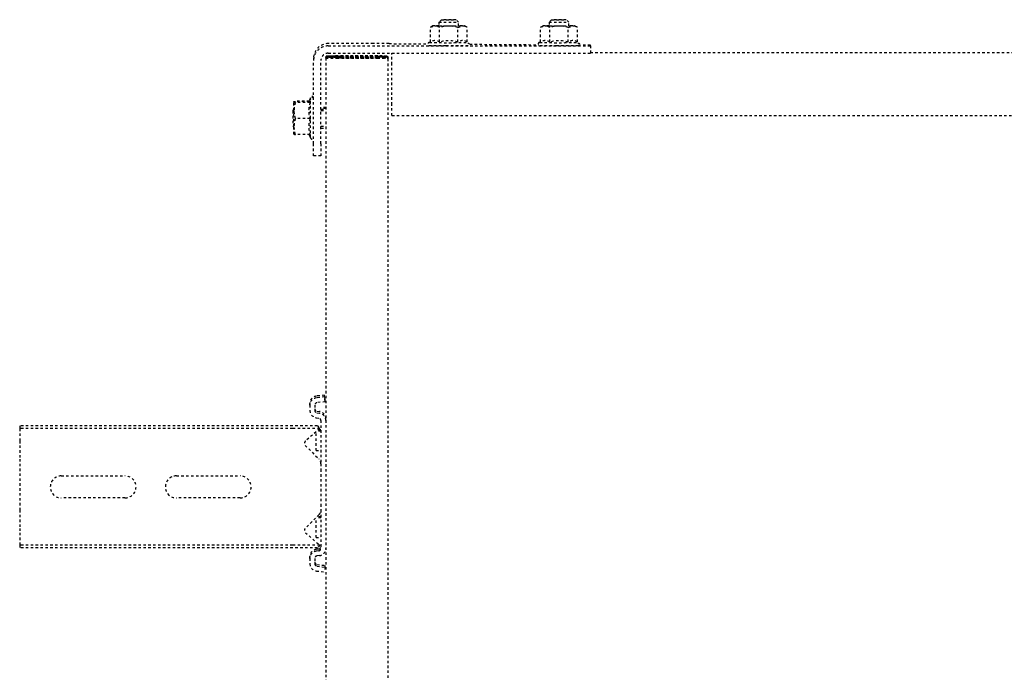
# Model space of a CAD drawing. Header units: centimetres. Extents: x 42630 to 130002, y 15 to 29179.
# Tile 12 of 138: x 49603 to 49643, y 4902 to 4929. Entities that reach past the tile are written whole.
import ezdxf

# ---------------------------------------------------------------- set-up
doc = ezdxf.new("R2010")
doc.units = ezdxf.units.CM
doc.header["$LTSCALE"] = 0.01
doc.linetypes.add('DASHED2', pattern=[9.525, 6.35, -3.175])
doc.layers.get('0').update_dxf_attribs({"color": 253})
doc.layers.add('CKDRZWI_', color=253, linetype='Continuous')

# ---------------------------------------------------------------- blocks, each defined once
blk = doc.blocks.new('A$7E8814B27261F1')
at = {"color": 7, "linetype": 'DASHED2', "ltscale": 10}
for p, q in [((3987.55, 4575), (3986.42, 4575)), ((3986.42, 4463.5), (3986.42, 4575)), ((3987.55, 4463.5), (3987.55, 4575)), ((3992.65, 4575), (3987.55, 4575)), ((3994.41, 4575), (3992.65, 4575)), ((4000.01, 4575), (3994.41, 4575)), ((4001.92, 4575), (4000.01, 4575)), ((4020.83, 4575), (4001.92, 4575)), ((4022.74, 4575), (4020.83, 4575)), ((4028.34, 4575), (4022.74, 4575)), ((4030.1, 4575), (4028.34, 4575)), ((4035.2, 4575), (4030.1, 4575)), ((4036.33, 4575), (4035.2, 4575)), ((4035.2, 4463.5), (4035.2, 4575)), ((4036.33, 4463.5), (4036.33, 4575)), ((4006.87, 4532), (4006.87, 4558)), ((4015.87, 4558), (4015.87, 4532)), ((4006.87, 4485), (4006.87, 4511)), ((4015.87, 4511), (4015.87, 4485)), ((3986.42, 4453.45), (3986.42, 4463.5)), ((3987.55, 4452.46), (3987.55, 4463.5)), ((4035.2, 4452.46), (4035.2, 4463.5)), ((4036.33, 4453.45), (4036.33, 4463.5)), ((4155.41, 4462.42), (4158.64, 4463)), ((4155.44, 4463), (4158.64, 4463)), ((4158.94, 4463.5), (4158.44, 4463)), ((4158.64, 4463), (4165.14, 4463)), ((4164.94, 4463.5), (4158.94, 4463.5)), ((4161.87, 4462.42), (4165.14, 4463)), ((4165.4, 4463.5), (4164.94, 4463.5)), ((4165.44, 4463), (4164.94, 4463.5)), ((4165.14, 4463), (4168.44, 4463)), ((4168.44, 4463), (4168.9, 4463)), ((4155.41, 4456.43), (4155.41, 4462.42)), ((4161.87, 4456.43), (4161.87, 4462.42)), ((4168.41, 4456.43), (4168.41, 4462.42)), ((4168.47, 4456.43), (4168.47, 4462.42)), ((4168.87, 4456.76), (4168.87, 4462.42)), ((4168.93, 4456.72), (4168.93, 4462.42)), ((3982.17, 4456.5), (3979.98, 4456.5)), ((3982.17, 4456.5), (3982.89, 4456.5)), ((3992.65, 4458.33), (3987.55, 4452.46)), ((4000.01, 4452.79), (3994.41, 4458.39)), ((4028.34, 4458.39), (4022.74, 4452.79)), ((4035.2, 4452.46), (4030.1, 4458.33)), ((4044.78, 4456.5), (4042.58, 4456.5)), ((4044.78, 4456.5), (4045.49, 4456.5)), ((4146.61, 4452), (4146.61, 4455)), ((4146.61, 4455), (4151.57, 4455)), ((4151.57, 4455), (4185.56, 4455)), ((4155.41, 4456.99), (4154.04, 4456.2)), ((4154.04, 4456.2), (4169.84, 4456.2)), ((4169.84, 4456.2), (4168.44, 4457.01)), ((4170.3, 4456.2), (4168.9, 4457.01)), ((4169.84, 4456.2), (4170.3, 4456.2)), ((4186.5, 4455), (4185.56, 4455)), ((3977, 4453.87), (3976.59, 4450.5)), ((3978.99, 4453.62), (3978.58, 4450.26)), ((3979.7, 4453.62), (3979.29, 4450.26)), ((3982.17, 4454.5), (3979.98, 4454.5)), ((3983.29, 4452.63), (3983.17, 4453.62)), ((3985.27, 4452.88), (3985.15, 4453.87)), ((3985.99, 4452.88), (3985.87, 4453.87)), ((4001.92, 4452), (3986.26, 4452)), ((3987.55, 4452.46), (3986.42, 4453.45)), ((3990.7, 4454), (3998.7, 4454)), ((3990.7, 4454), (3990.7, 4452)), ((3998.7, 4454), (3998.8, 4454)), ((3998.7, 4452), (3998.7, 4454)), ((3999.17, 4452), (3999.17, 4453.63)), ((4004.23, 4452), (4001.92, 4452)), ((4018.52, 4452), (4004.23, 4452)), ((4020.83, 4452), (4018.52, 4452)), ((4038.49, 4452), (4020.83, 4452)), ((4026.2, 4454), (4033.86, 4454)), ((4026.2, 4454), (4026.2, 4452)), ((4034.2, 4452), (4034.2, 4453.61)), ((4034.67, 4452), (4034.67, 4453.07)), ((4036.33, 4453.45), (4035.2, 4452.46)), ((4039.61, 4453.87), (4039.49, 4452.88)), ((4041.59, 4453.62), (4041.47, 4452.63)), ((4042.31, 4453.62), (4042.19, 4452.63)), ((4044.78, 4454.5), (4042.58, 4454.5)), ((4046.18, 4450.26), (4045.77, 4453.62)), ((4048.17, 4450.5), (4047.75, 4453.87)), ((4048.88, 4450.5), (4048.47, 4453.87)), ((4151.57, 4452), (4146.61, 4452)), ((4151.57, 4452), (4185.56, 4452)), ((4157.94, 4452), (4157.94, 4450)), ((4158.7, 4452), (4158.7, 4450)), ((4165.17, 4452), (4165.17, 4450)), ((4165.64, 4452), (4165.64, 4450)), ((4165.94, 4450), (4165.94, 4452)), ((4166.4, 4450), (4166.4, 4452)), ((4186.6, 4450), (711.34, 4450)), ((3978.58, 4450.26), (3976.59, 4450.5)), ((3978.58, 4450.26), (3979.29, 4450.26)), ((4046.18, 4450.26), (4048.17, 4450.5)), ((4046.18, 4450.26), (4046.9, 4450.26)), ((4046.9, 4450.26), (4048.88, 4450.5)), ((4048.17, 4450.5), (4048.88, 4450.5)), ((4186.6, 4450), (4186.85, 4450)), ((4186.85, 4448), (4186.6, 4448)), ((4187.07, 4450), (4186.85, 4450)), ((4186.91, 4448.79), (4186.98, 4446.06)), ((4186.97, 4444.21), (4186.91, 4446.91)), ((4187.32, 4450), (4187.07, 4450)), ((4187.07, 4448), (4187.32, 4448)), ((4187.37, 4446.91), (4187.44, 4444.21)), ((4187.44, 4446.06), (4187.38, 4448.79)), ((4188.56, 4449), (4188.56, 4346.97)), ((4191.56, 4449), (4191.56, 4346.97)), ((4192.5, 4430.63), (4192.5, 4449)), ((4186.56, 4429), (4186.56, 4445.5)), ((4186.58, 4445.5), (4186.58, 4429)), ((4186.97, 4444.21), (4186.58, 4444.21)), ((4187.03, 4445.5), (4187.03, 4429)), ((4187.05, 4429), (4187.05, 4445.5)), ((4187.44, 4444.21), (4187.05, 4444.21)), ((4186.93, 4426.81), (4186.59, 4426.81)), ((4186.6, 4426.5), (4186.62, 4426.5)), ((4186.62, 4426.5), (4186.62, 4424.5)), ((4186.93, 4426.81), (4186.97, 4428.8)), ((4186.94, 4425), (4186.93, 4426.81)), ((4186.98, 4426.99), (4186.94, 4425)), ((4187.4, 4426.81), (4187.06, 4426.81)), ((4187.08, 4426.5), (4187.07, 4426.5)), ((4187.08, 4424.5), (4187.08, 4426.5)), ((4187.44, 4428.8), (4187.4, 4426.81)), ((4187.4, 4426.81), (4187.41, 4425)), ((4187.41, 4425), (4187.45, 4426.99)), ((711.34, 4424.5), (4186.6, 4424.5)), ((4163.1, 4423), (4167.57, 4423)), ((4163.1, 4423), (4163.1, 327)), ((4167.57, 4423), (4184.06, 4423)), ((4184.06, 4423), (4188.56, 4423)), ((4186.62, 4424.5), (4186.6, 4424.5)), ((4186.94, 4425), (4186.62, 4425)), ((4186.62, 4424.5), (4187.07, 4424.5)), ((4187.07, 4424.5), (4187.08, 4424.5)), ((4187.41, 4425), (4187.08, 4425)), ((4192.48, 4424.17), (4192.36, 4408.3)), ((4193.16, 4407.31), (4199.16, 4407.31)), ((4199.16, 4407.31), (4199.71, 4405.43)), ((4199.74, 4406.3), (4199.16, 4407.31)), ((4193.11, 4403.55), (4199.1, 4403.55)), ((4201.24, 4403.8), (4199.73, 4403.8)), ((4202.24, 4402.8), (4201.24, 4403.8)), ((4193.11, 4396.05), (4199.1, 4396.05)), ((4199.1, 4396.05), (4199.71, 4394.17)), ((4199.73, 4395.8), (4201.24, 4395.8)), ((4201.24, 4395.8), (4202.24, 4396.8)), ((4192.23, 4391.24), (4192.03, 4363.21)), ((4193.16, 4392.29), (4199.16, 4392.29)), ((4199.16, 4392.29), (4199.74, 4393.3)), ((4193.16, 4362.31), (4199.16, 4362.31)), ((4199.16, 4362.31), (4199.71, 4360.43)), ((4199.74, 4361.3), (4199.16, 4362.31)), ((4193.11, 4358.55), (4199.1, 4358.55)), ((4201.24, 4358.8), (4199.73, 4358.8)), ((4202.24, 4357.8), (4201.24, 4358.8)), ((4193.11, 4351.05), (4199.1, 4351.05)), ((4199.1, 4351.05), (4199.71, 4349.17)), ((4199.73, 4350.8), (4201.24, 4350.8)), ((4201.24, 4350.8), (4202.24, 4351.8)), ((4191.91, 4346.98), (4191.9, 4345.5)), ((4193.16, 4347.29), (4199.16, 4347.29)), ((4199.16, 4347.29), (4199.74, 4348.3)), ((4191.61, 4341.97), (4188.61, 4341.97)), ((4188.85, 4341.97), (4188.85, 408.03)), ((4191.61, 4341.97), (4191.83, 4341.97))]:
    blk.add_line(p, q, dxfattribs=at)
for centre, radius, start, end in [((4011.37, 4558), 4.5, 0, 180), ((4011.37, 4532), 4.5, 180, 0), ((4011.37, 4511), 4.5, 0, 180), ((4011.37, 4485), 4.5, 180, 0), ((4159.72, 4462.47), 4.31, 172.9062, 180.6366), ((4158.53, 4453.07), 9.93, 70.3005, 89.3422), ((4165.02, 4452.88), 10.12, 70.4904, 89.3522), ((4172.72, 4462.47), 4.31, 172.9062, 180.6366), ((4164.12, 4462.46), 4.36, 359.401, 7.0562), ((4173.18, 4462.47), 4.31, 172.9062, 180.6366), ((3993.56, 4457.54), 1.2, 45, 139), ((4029.19, 4457.54), 1.2, 41, 135), ((4154.04, 4455.6), 0.6, 90, 270), ((4158.64, 4447.63), 9.37, 69.8159, 110.1841), ((4165.14, 4447.45), 9.56, 70.0132, 109.9868), ((4169.84, 4455.6), 0.6, 270, 90), ((4170.3, 4455.6), 0.6, 270, 90), ((4001.92, 4454.7), 2.7, 225, 270), ((4020.83, 4454.7), 2.7, 270, 315), ((4190.35, 4405.47), 3.36, 325.2059, 33.0622), ((4181.14, 4399.8), 12.54, 342.5885, 17.4115), ((4196, 4405.6), 3.71, 326.6171, 357.4259), ((4186.29, 4399.65), 13.39, 0.6393, 16.948), ((4186.29, 4399.95), 13.4, 343.0579, 359.3548), ((4190.35, 4394.13), 3.36, 326.8921, 34.8398), ((4196.08, 4394.22), 3.63, 327.9563, 359.248), ((4190.35, 4360.47), 3.36, 325.2059, 33.0622), ((4181.14, 4354.8), 12.54, 342.5885, 17.4115), ((4196, 4360.6), 3.71, 326.6171, 357.4259), ((4186.29, 4354.65), 13.39, 0.6393, 16.948), ((4186.29, 4354.95), 13.4, 343.0579, 359.3548), ((4190.35, 4349.13), 3.36, 326.8921, 34.8398), ((4196.08, 4349.22), 3.63, 327.9563, 359.248)]:
    blk.add_arc(centre, radius, start, end, dxfattribs=at)
for centre, major_axis, ratio, start_param, end_param in [((3979.98, 4453.5), (0, 3), 0.999962, 0, 1.448623), ((3982.17, 4453.5), (0, -3), 0.999962, 1.692969, 3.141593), ((3982.89, 4453.5), (0, -3), 0.999962, 1.692969, 3.141593), ((4042.58, 4453.5), (0, 3), 0.999962, 0, 1.448623), ((4044.78, 4453.5), (0, -3), 0.999962, 1.692969, 3.141593), ((4045.49, 4453.5), (0, -3), 0.999962, 1.692969, 3.141593), ((4185.56, 4449), (0, -6), 0.999962, 1.570796, 3.141593), ((4186.5, 4449), (0, 6), 0.999962, 4.712389, 6.283185), ((3979.98, 4453.5), (0, 1), 0.999962, 0, 1.448623), ((3980.7, 4453.5), (0, 1), 0.999962, 0, 1.448623), ((3982.17, 4453.5), (0, -1), 0.999962, 1.692969, 3.141593), ((3986.26, 4453), (0, -3), 0.999962, 4.834562, 6.283185), ((3986.26, 4453), (0, -1), 0.999962, 4.834562, 6.283185), ((3986.98, 4453), (0, -1), 0.999962, 4.834562, 6.283185), ((4038.49, 4453), (0, 1), 0.999962, 3.141593, 4.590216), ((4038.49, 4453), (0, 3), 0.999962, 3.141593, 4.590216), ((4039.21, 4453), (0, 3), 0.999962, 3.141593, 4.590216), ((4042.58, 4453.5), (0, 1), 0.999962, 0, 1.448623), ((4043.3, 4453.5), (0, 1), 0.999962, 0, 1.448623), ((4044.78, 4453.5), (0, -1), 0.999962, 1.692969, 3.141593), ((4185.56, 4449), (0, -3), 0.999962, 1.570796, 3.141593), ((4186.6, 4445.5), (0, -4.5), 0.008727, 3.141593, 4.712389), ((4186.6, 4445.5), (0, 2.5), 0.008727, 0, 1.570796), ((4186.85, 4430), (0, 20), 0.008727, 5.934119, 6.283185), ((4186.85, 4430), (0, -18), 0.008727, 2.792527, 3.141593), ((4187.07, 4445.5), (0, -4.5), 0.008727, 3.141593, 4.712389), ((4187.07, 4445.5), (0, 2.5), 0.008727, 0, 1.570796), ((4187.32, 4430), (0, -20), 0.008727, 2.792527, 3.141593), ((4187.32, 4430), (0, 18), 0.008727, 5.934119, 6.283185), ((4186.94, 4436.5), (0, -8.5), 0.008727, 0.436332, 2.704803), ((4186.94, 4436.5), (0, 10.5), 0.008727, 3.577925, 5.855196), ((4187.41, 4436.5), (0, -10.5), 0.008727, 0.436332, 2.713603), ((4187.41, 4436.5), (0, 8.5), 0.008727, 3.577925, 5.846396), ((4192.41, 4430.63), (0, -10), 0.008727, 0.868012, 1.570796), ((4186.6, 4429), (0, -4.5), 0.008727, 4.712389, 6.283185), ((4186.6, 4429), (0, 2.5), 0.008727, 1.570796, 3.141593), ((4187.07, 4429), (0, -4.5), 0.008727, 4.712389, 6.283185), ((4187.07, 4429), (0, 2.5), 0.008727, 1.570796, 3.141593), ((4192.94, 4399.8), (0, 7.9), 0.008727, 0, 3.141593), ((4192.94, 4399.8), (0, 7.9), 0.008727, 6.268069, 6.283185), ((4199.74, 4399.8), (0, -6.5), 0.008727, 2.617994, 3.665191), ((4199.74, 4399.8), (0, 6.5), 0.008727, 0.523599, 1.570796), ((4199.74, 4399.8), (0, 4.15), 0.008727, 0, 3.411276), ((4199.74, 4399.8), (0, 4.15), 0.008727, 6.013502, 6.283185), ((4199.74, 4399.8), (0, 6.5), 0.008727, 5.375263, 5.759587), ((4201.24, 4399.8), (0, 4), 0.008727, 0, 3.141593), ((4201.24, 4399.8), (0, 4), 0.008727, 6.274458, 6.283185), ((4191.74, 4399.8), (0, 7.9), 0.008727, 1.436101, 3.141593), ((4199.74, 4399.8), (0, -6.5), 0.008727, 4.712389, 5.759587), ((4199.74, 4399.8), (0, -6.5), 0.008727, 0.523599, 0.907923), ((4199.74, 4399.8), (0, 6.5), 0.008727, 2.617994, 3.665191), ((4192.94, 4354.8), (0, 7.9), 0.008727, 0, 3.141593), ((4192.94, 4354.8), (0, 7.9), 0.008727, 6.268069, 6.283185), ((4199.74, 4354.8), (0, 6.5), 0.008727, 0.523599, 1.570796), ((4199.74, 4354.8), (0, 4.15), 0.008727, 0, 3.411276), ((4199.74, 4354.8), (0, -6.5), 0.008727, 2.617994, 3.665191), ((4199.74, 4354.8), (0, 4.15), 0.008727, 6.013502, 6.283185), ((4199.74, 4354.8), (0, 6.5), 0.008727, 5.375263, 5.759587), ((4201.24, 4354.8), (0, 4), 0.008727, 0, 3.141593), ((4201.24, 4354.8), (0, 4), 0.008727, 6.274458, 6.283185), ((4191.74, 4354.8), (0, 7.9), 0.008727, 1.436101, 3.141593), ((4199.74, 4354.8), (0, -6.5), 0.008727, 4.712389, 5.759587), ((4199.74, 4354.8), (0, -6.5), 0.008727, 0.523599, 0.907923), ((4188.61, 4346.97), (0, -5), 0.008727, 4.712389, 6.283185), ((4191.61, 4346.97), (0, 5), 0.008727, 1.570796, 3.141593), ((4199.74, 4354.8), (0, 6.5), 0.008727, 2.617994, 3.665191), ((4191.83, 4351.97), (0, -10), 0.008727, 0, 0.868012)]:
    blk.add_ellipse(centre, major_axis=major_axis, ratio=ratio, start_param=start_param, end_param=end_param, dxfattribs=at)
for centre in [(4202.24, 4399.8), (4202.24, 4354.8)]:
    blk.add_ellipse(centre, major_axis=(0, 3), ratio=0.008727, dxfattribs=at)
for points, knots in [([(4168.41, 4456.43), (4168.41, 4456.6), (4168.42, 4456.75), (4168.43, 4456.95), (4168.43, 4457.01), (4168.44, 4457.01), (4168.44, 4457.01), (4168.44, 4457.01)], [0, 0, 0, 0, 0.25, 0.25, 0.5, 0.5, 0.5083284, 0.5083284, 0.5083284, 0.5083284]), ([(4192.96, 4407.38), (4192.95, 4407.54), (4192.93, 4407.69), (4192.95, 4407.76), (4192.9, 4407.92), (4192.84, 4408.03), (4192.74, 4408.16), (4192.57, 4408.27), (4192.35, 4408.31), (4192.14, 4408.28), (4191.97, 4408.19), (4191.87, 4408.08), (4191.8, 4407.98), (4191.77, 4407.89), (4191.75, 4407.83), (4191.74, 4407.78), (4191.73, 4407.72), (4191.72, 4407.52), (4191.7, 4406.7), (4191.68, 4404.59), (4191.67, 4402.45), (4191.67, 4401.2), (4191.67, 4400.84)], [0.4679523, 0.4679523, 0.4679523, 0.4679523, 0.5226093, 0.5419823, 0.5459281, 0.550613, 0.5569908, 0.5641798, 0.5719987, 0.5803439, 0.5868466, 0.5922879, 0.596927, 0.6007021, 0.6040085, 0.6081559, 0.6157521, 0.6380484, 0.7559458, 0.8577585, 0.9645625, 1, 1, 1, 1]), ([(4192.94, 4362.71), (4192.94, 4362.74), (4192.95, 4362.76), (4192.9, 4362.92), (4192.84, 4363.03), (4192.74, 4363.16), (4192.57, 4363.27), (4192.35, 4363.31), (4192.14, 4363.28), (4191.97, 4363.19), (4191.87, 4363.08), (4191.8, 4362.98), (4191.77, 4362.89), (4191.75, 4362.83), (4191.74, 4362.78), (4191.73, 4362.72), (4191.72, 4362.52), (4191.7, 4361.7), (4191.68, 4359.59), (4191.67, 4357.45), (4191.67, 4356.2), (4191.67, 4355.84)], [0.5226093, 0.5226093, 0.5226093, 0.5226093, 0.5419823, 0.5459281, 0.550613, 0.5569908, 0.5641798, 0.5719987, 0.5803439, 0.5868466, 0.5922879, 0.596927, 0.6007021, 0.6040085, 0.6081559, 0.6157521, 0.6380484, 0.7559458, 0.8577585, 0.9645625, 1, 1, 1, 1])]:
    blk.add_open_spline(points, degree=3, knots=knots, dxfattribs=at)
for points in [[(4192.28, 4391.3), (4192.38, 4391.24), (4192.49, 4391.49), (4192.58, 4392.05)], [(4192.28, 4346.3), (4192.38, 4346.24), (4192.49, 4346.49), (4192.58, 4347.05)]]:
    blk.add_open_spline(points, degree=3, dxfattribs=at)

msp = doc.modelspace()

# ---------------------------------------------------------------- block references
at = {"layer": 'CKDRZWI_', "xscale": 0.1, "yscale": 0.1, "zscale": 0.1, "rotation": 89.99999999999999}
msp.add_blockref('A$7E8814B27261F1', (50060.429, 4508.604), dxfattribs=at)

doc.saveas('drawing.dxf')
